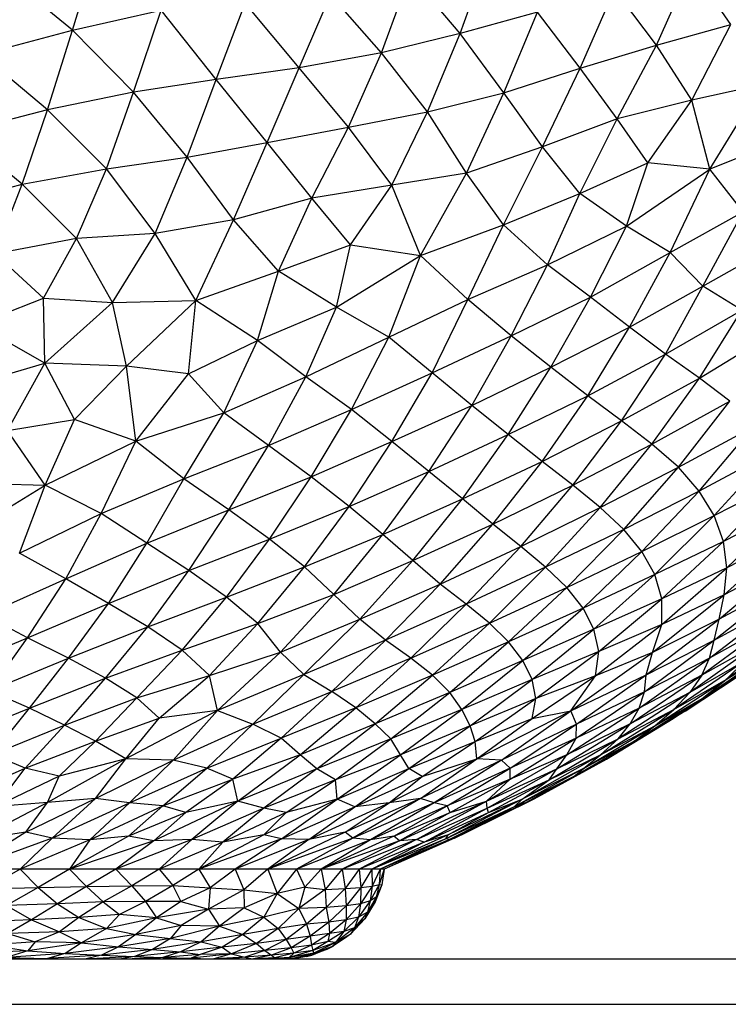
# Paper-space layout '_Frontal' of a CAD drawing. Header units: millimetres. Extents: x -213 to 187, y -209 to 424.
# Tile 10 of 26: x 20 to 51, y -209 to -166. Entities that reach past the tile are written whole.
import ezdxf

# ---------------------------------------------------------------- set-up
doc = ezdxf.new("R2010")
doc.units = ezdxf.units.MM

psp = doc.layouts.new('_Frontal')

# ---------------------------------------------------------------- linework, layer by layer
at = {"color": 7, "linetype": 'Continuous', "lineweight": 25}
for p, q in [((22.104, -166.373), (23.233, -162.678)), ((39.121, -166.517), (40.403, -162.962)), ((22.104, -166.373), (19.063, -163.855)), ((35.665, -167.368), (36.935, -163.917)), ((39.121, -166.517), (36.935, -163.917)), ((47.742, -167.026), (49.279, -163.597)), ((51.011, -166.117), (49.279, -163.597)), ((44.385, -168.04), (45.907, -164.577)), ((47.742, -167.026), (45.907, -164.577)), ((28.417, -168.537), (29.683, -165.188)), ((32.056, -168.028), (29.683, -165.188)), ((32.056, -168.028), (33.437, -164.815)), ((35.665, -167.368), (33.437, -164.815)), ((22.104, -166.373), (25.998, -165.483)), ((24.785, -169.094), (25.998, -165.483)), ((28.417, -168.537), (25.998, -165.483)), ((42.516, -165.577), (39.121, -166.517)), ((41.047, -169.116), (42.516, -165.577)), ((44.385, -168.04), (42.516, -165.577)), ((18.113, -167.432), (22.104, -166.373)), ((21.016, -169.867), (22.104, -166.373)), ((24.785, -169.094), (22.104, -166.373)), ((39.121, -166.517), (35.665, -167.368)), ((37.694, -169.95), (39.121, -166.517)), ((41.047, -169.116), (39.121, -166.517)), ((47.742, -167.026), (51.011, -166.117)), ((49.295, -169.447), (51.011, -166.117)), ((35.665, -167.368), (32.056, -168.028)), ((34.219, -170.632), (35.665, -167.368)), ((37.694, -169.95), (35.665, -167.368)), ((44.385, -168.04), (47.742, -167.026)), ((46.014, -170.267), (47.742, -167.026)), ((49.295, -169.447), (47.742, -167.026)), ((21.016, -169.867), (18.113, -167.432)), ((32.056, -168.028), (28.417, -168.537)), ((30.652, -171.308), (32.056, -168.028)), ((34.219, -170.632), (32.056, -168.028)), ((41.047, -169.116), (44.385, -168.04)), ((42.741, -171.496), (44.385, -168.04)), ((46.014, -170.267), (44.385, -168.04)), ((28.417, -168.537), (24.785, -169.094)), ((27.135, -171.941), (28.417, -168.537)), ((30.652, -171.308), (28.417, -168.537)), ((24.785, -169.094), (21.016, -169.867)), ((23.595, -172.466), (24.785, -169.094)), ((27.135, -171.941), (24.785, -169.094)), ((37.694, -169.95), (41.047, -169.116)), ((39.403, -172.648), (41.047, -169.116)), ((42.741, -171.496), (41.047, -169.116)), ((52.358, -168.767), (49.295, -169.447)), ((50.077, -172.468), (52.358, -168.767)), ((49.295, -169.447), (46.014, -170.267)), ((47.361, -172.191), (49.295, -169.447)), ((50.077, -172.468), (49.295, -169.447)), ((21.016, -169.867), (17.125, -170.865)), ((19.891, -173.133), (21.016, -169.867)), ((23.595, -172.466), (21.016, -169.867)), ((34.219, -170.632), (37.694, -169.95)), ((36.126, -173.177), (37.694, -169.95)), ((39.403, -172.648), (37.694, -169.95)), ((46.014, -170.267), (42.741, -171.496)), ((44.37, -173.545), (46.014, -170.267)), ((47.361, -172.191), (46.014, -170.267)), ((30.652, -171.308), (34.219, -170.632)), ((32.613, -173.742), (34.219, -170.632)), ((36.126, -173.177), (34.219, -170.632)), ((19.891, -173.133), (17.125, -170.865)), ((53.54, -171.084), (50.077, -172.468)), ((27.135, -171.941), (30.652, -171.308)), ((29.176, -174.704), (30.652, -171.308)), ((32.613, -173.742), (30.652, -171.308)), ((42.741, -171.496), (39.403, -172.648)), ((41.024, -174.922), (42.741, -171.496)), ((44.37, -173.545), (42.741, -171.496)), ((23.595, -172.466), (27.135, -171.941)), ((25.743, -175.293), (27.135, -171.941)), ((29.176, -174.704), (27.135, -171.941)), ((19.891, -173.133), (23.595, -172.466)), ((22.283, -175.518), (23.595, -172.466)), ((25.743, -175.293), (23.595, -172.466)), ((44.37, -173.545), (47.361, -172.191)), ((46.418, -174.976), (47.361, -172.191)), ((46.418, -174.976), (50.077, -172.468)), ((50.077, -172.468), (47.361, -172.191)), ((48.337, -176.14), (50.077, -172.468)), ((51.553, -174.345), (50.077, -172.468)), ((39.403, -172.648), (36.126, -173.177)), ((37.381, -176.27), (39.403, -172.648)), ((41.024, -174.922), (39.403, -172.648)), ((16.122, -174.152), (19.891, -173.133)), ((18.708, -176.196), (19.891, -173.133)), ((22.283, -175.518), (19.891, -173.133)), ((36.126, -173.177), (32.613, -173.742)), ((34.314, -175.796), (36.126, -173.177)), ((37.381, -176.27), (36.126, -173.177)), ((32.613, -173.742), (29.176, -174.704)), ((31.148, -176.953), (32.613, -173.742)), ((34.314, -175.796), (32.613, -173.742)), ((41.024, -174.922), (44.37, -173.545)), ((42.955, -176.679), (44.37, -173.545)), ((46.418, -174.976), (44.37, -173.545)), ((29.176, -174.704), (25.743, -175.293)), ((27.52, -178.245), (29.176, -174.704)), ((31.148, -176.953), (29.176, -174.704)), ((48.337, -176.14), (51.553, -174.345)), ((49.775, -177.609), (51.553, -174.345)), ((37.381, -176.27), (41.024, -174.922)), ((39.46, -178.198), (41.024, -174.922)), ((42.955, -176.679), (41.024, -174.922)), ((42.955, -176.679), (46.418, -174.976)), ((44.839, -178.097), (46.418, -174.976)), ((48.337, -176.14), (46.418, -174.976)), ((22.283, -175.518), (18.708, -176.196)), ((20.829, -178.14), (22.283, -175.518)), ((25.743, -175.293), (22.283, -175.518)), ((23.87, -178.325), (22.283, -175.518)), ((23.87, -178.325), (25.743, -175.293)), ((27.52, -178.245), (25.743, -175.293)), ((31.148, -176.953), (34.314, -175.796)), ((33.693, -178.531), (34.314, -175.796)), ((34.314, -175.796), (37.381, -176.27)), ((49.775, -177.609), (52.629, -175.994)), ((20.829, -178.14), (18.708, -176.196)), ((33.693, -178.531), (37.381, -176.27)), ((35.989, -179.849), (37.381, -176.27)), ((39.46, -178.198), (37.381, -176.27)), ((44.839, -178.097), (48.337, -176.14)), ((46.552, -179.408), (48.337, -176.14)), ((49.775, -177.609), (48.337, -176.14)), ((39.46, -178.198), (42.955, -176.679)), ((41.36, -179.8), (42.955, -176.679)), ((44.839, -178.097), (42.955, -176.679)), ((27.52, -178.245), (31.148, -176.953)), ((30.229, -180.001), (31.148, -176.953)), ((33.693, -178.531), (31.148, -176.953)), ((46.552, -179.408), (49.775, -177.609)), ((48.139, -180.606), (49.775, -177.609)), ((51.481, -178.663), (49.775, -177.609)), ((17.892, -179.289), (20.829, -178.14)), ((20.829, -178.14), (23.87, -178.325)), ((20.887, -180.995), (20.829, -178.14)), ((35.989, -179.849), (39.46, -178.198)), ((37.889, -181.415), (39.46, -178.198)), ((41.36, -179.8), (39.46, -178.198)), ((41.36, -179.8), (44.839, -178.097)), ((43.103, -181.175), (44.839, -178.097)), ((46.552, -179.408), (44.839, -178.097)), ((20.887, -180.995), (23.87, -178.325)), ((23.87, -178.325), (27.52, -178.245)), ((24.48, -181.135), (23.87, -178.325)), ((24.48, -181.135), (27.52, -178.245)), ((27.2, -181.471), (27.52, -178.245)), ((30.229, -180.001), (27.52, -178.245)), ((30.229, -180.001), (33.693, -178.531)), ((32.346, -181.602), (33.693, -178.531)), ((35.989, -179.849), (33.693, -178.531)), ((48.139, -180.606), (51.481, -178.663)), ((49.634, -181.65), (51.481, -178.663)), ((20.887, -180.995), (17.892, -179.289)), ((43.103, -181.175), (46.552, -179.408)), ((44.728, -182.429), (46.552, -179.408)), ((48.139, -180.606), (46.552, -179.408)), ((32.346, -181.602), (35.989, -179.849)), ((34.353, -183.039), (35.989, -179.849)), ((37.889, -181.415), (35.989, -179.849)), ((37.889, -181.415), (41.36, -179.8)), ((39.632, -182.85), (41.36, -179.8)), ((43.103, -181.175), (41.36, -179.8)), ((49.634, -181.65), (53.045, -179.562)), ((27.2, -181.471), (30.229, -180.001)), ((28.756, -183.178), (30.229, -180.001)), ((32.346, -181.602), (30.229, -180.001)), ((44.728, -182.429), (48.139, -180.606)), ((46.205, -183.535), (48.139, -180.606)), ((49.634, -181.65), (48.139, -180.606)), ((17.125, -182.113), (20.887, -180.995)), ((19.25, -183.96), (20.887, -180.995)), ((24.48, -181.135), (20.887, -180.995)), ((22.199, -183.469), (20.887, -180.995)), ((22.199, -183.469), (24.48, -181.135)), ((27.2, -181.471), (24.48, -181.135)), ((24.881, -184.426), (24.48, -181.135)), ((39.632, -182.85), (43.103, -181.175)), ((41.238, -184.133), (43.103, -181.175)), ((44.728, -182.429), (43.103, -181.175)), ((24.881, -184.426), (27.2, -181.471)), ((28.756, -183.178), (27.2, -181.471)), ((28.756, -183.178), (32.346, -181.602)), ((30.709, -184.617), (32.346, -181.602)), ((34.353, -183.039), (32.346, -181.602)), ((34.353, -183.039), (37.889, -181.415)), ((36.13, -184.444), (37.889, -181.415)), ((39.632, -182.85), (37.889, -181.415)), ((46.205, -183.535), (49.634, -181.65)), ((47.54, -184.559), (49.634, -181.65)), ((50.962, -182.67), (49.634, -181.65)), ((41.238, -184.133), (44.728, -182.429)), ((42.726, -185.315), (44.728, -182.429)), ((46.205, -183.535), (44.728, -182.429)), ((36.13, -184.444), (39.632, -182.85)), ((37.751, -185.761), (39.632, -182.85)), ((41.238, -184.133), (39.632, -182.85)), ((47.54, -184.559), (50.962, -182.67)), ((48.703, -185.569), (50.962, -182.67)), ((24.881, -184.426), (28.756, -183.178)), ((26.998, -186.08), (28.756, -183.178)), ((30.709, -184.617), (28.756, -183.178)), ((30.709, -184.617), (34.353, -183.039)), ((32.582, -185.985), (34.353, -183.039)), ((36.13, -184.444), (34.353, -183.039)), ((19.25, -183.96), (22.199, -183.469)), ((20.913, -186.353), (22.199, -183.469)), ((24.881, -184.426), (22.199, -183.469)), ((42.726, -185.315), (46.205, -183.535)), ((44.072, -186.359), (46.205, -183.535)), ((47.54, -184.559), (46.205, -183.535)), ((48.703, -185.569), (51.995, -183.783)), ((49.615, -186.613), (51.995, -183.783)), ((20.913, -186.353), (19.25, -183.96)), ((37.751, -185.761), (41.238, -184.133)), ((39.22, -186.962), (41.238, -184.133)), ((42.726, -185.315), (41.238, -184.133)), ((20.913, -186.353), (24.881, -184.426)), ((23.359, -187.601), (24.881, -184.426)), ((26.998, -186.08), (24.881, -184.426)), ((26.998, -186.08), (30.709, -184.617)), ((28.97, -187.441), (30.709, -184.617)), ((32.582, -185.985), (30.709, -184.617)), ((32.582, -185.985), (36.13, -184.444)), ((34.253, -187.286), (36.13, -184.444)), ((37.751, -185.761), (36.13, -184.444)), ((44.072, -186.359), (47.54, -184.559)), ((45.27, -187.337), (47.54, -184.559)), ((48.703, -185.569), (47.54, -184.559)), ((52.793, -184.921), (49.615, -186.613)), ((50.279, -187.695), (52.793, -184.921)), ((39.22, -186.962), (42.726, -185.315)), ((40.555, -188.075), (42.726, -185.315)), ((44.072, -186.359), (42.726, -185.315)), ((28.97, -187.441), (32.582, -185.985)), ((30.748, -188.724), (32.582, -185.985)), ((34.253, -187.286), (32.582, -185.985)), ((34.253, -187.286), (37.751, -185.761)), ((35.733, -188.526), (37.751, -185.761)), ((39.22, -186.962), (37.751, -185.761)), ((45.27, -187.337), (48.703, -185.569)), ((46.304, -188.299), (48.703, -185.569)), ((49.615, -186.613), (48.703, -185.569)), ((17.381, -188.512), (20.913, -186.353)), ((17.785, -186.264), (20.913, -186.353)), ((19.777, -189.345), (20.913, -186.353)), ((23.359, -187.601), (20.913, -186.353)), ((23.359, -187.601), (26.998, -186.08)), ((25.377, -188.911), (26.998, -186.08)), ((28.97, -187.441), (26.998, -186.08)), ((40.555, -188.075), (44.072, -186.359)), ((41.784, -189.051), (44.072, -186.359)), ((45.27, -187.337), (44.072, -186.359)), ((50.279, -187.695), (53.331, -186.109)), ((50.687, -188.827), (53.331, -186.109)), ((49.615, -186.613), (46.304, -188.299)), ((47.105, -189.274), (49.615, -186.613)), ((50.279, -187.695), (49.615, -186.613)), ((30.748, -188.724), (34.253, -187.286)), ((32.289, -189.951), (34.253, -187.286)), ((35.733, -188.526), (34.253, -187.286)), ((35.733, -188.526), (39.22, -186.962)), ((37.05, -189.663), (39.22, -186.962)), ((40.555, -188.075), (39.22, -186.962)), ((19.777, -189.345), (23.359, -187.601)), ((21.817, -190.468), (23.359, -187.601)), ((25.377, -188.911), (23.359, -187.601)), ((25.377, -188.911), (28.97, -187.441)), ((27.215, -190.107), (28.97, -187.441)), ((30.748, -188.724), (28.97, -187.441)), ((41.784, -189.051), (45.27, -187.337)), ((42.875, -189.963), (45.27, -187.337)), ((46.304, -188.299), (45.27, -187.337)), ((47.105, -189.274), (50.279, -187.695)), ((47.67, -190.286), (50.279, -187.695)), ((50.687, -188.827), (50.279, -187.695)), ((53.582, -187.339), (50.687, -188.827)), ((50.824, -189.995), (53.582, -187.339)), ((37.05, -189.663), (40.555, -188.075)), ((38.251, -190.698), (40.555, -188.075)), ((41.784, -189.051), (40.555, -188.075)), ((32.289, -189.951), (35.733, -188.526)), ((33.578, -191.157), (35.733, -188.526)), ((37.05, -189.663), (35.733, -188.526)), ((46.304, -188.299), (42.875, -189.963)), ((43.805, -190.858), (46.304, -188.299)), ((47.105, -189.274), (46.304, -188.299)), ((50.706, -191.179), (53.628, -188.549)), ((53.628, -188.549), (50.824, -189.995)), ((21.817, -190.468), (25.377, -188.911)), ((23.683, -191.553), (25.377, -188.911)), ((27.215, -190.107), (25.377, -188.911)), ((27.215, -190.107), (30.748, -188.724)), ((28.863, -191.274), (30.748, -188.724)), ((32.289, -189.951), (30.748, -188.724)), ((50.687, -188.827), (47.67, -190.286)), ((47.975, -191.348), (50.687, -188.827)), ((50.824, -189.995), (50.687, -188.827)), ((21.817, -190.468), (19.777, -189.345)), ((38.251, -190.698), (41.784, -189.051)), ((39.388, -191.591), (41.784, -189.051)), ((42.875, -189.963), (41.784, -189.051)), ((43.805, -190.858), (47.105, -189.274)), ((44.522, -191.757), (47.105, -189.274)), ((47.67, -190.286), (47.105, -189.274)), ((33.578, -191.157), (37.05, -189.663)), ((34.726, -192.238), (37.05, -189.663)), ((38.251, -190.698), (37.05, -189.663)), ((50.489, -192.248), (53.533, -189.673)), ((53.533, -189.673), (50.706, -191.179)), ((23.683, -191.553), (27.215, -190.107)), ((25.407, -192.576), (27.215, -190.107)), ((28.863, -191.274), (27.215, -190.107)), ((28.863, -191.274), (32.289, -189.951)), ((30.244, -192.438), (32.289, -189.951)), ((33.578, -191.157), (32.289, -189.951)), ((42.875, -189.963), (39.388, -191.591)), ((40.41, -192.422), (42.875, -189.963)), ((43.805, -190.858), (42.875, -189.963)), ((47.67, -190.286), (44.522, -191.757)), ((44.996, -192.686), (47.67, -190.286)), ((47.975, -191.348), (47.67, -190.286)), ((47.971, -192.473), (50.824, -189.995)), ((50.824, -189.995), (47.975, -191.348)), ((50.706, -191.179), (50.824, -189.995)), ((18.254, -192.06), (21.817, -190.468)), ((20.131, -193.063), (21.817, -190.468)), ((23.683, -191.553), (21.817, -190.468)), ((34.726, -192.238), (38.251, -190.698)), ((35.848, -193.167), (38.251, -190.698)), ((39.388, -191.591), (38.251, -190.698)), ((50.275, -193.171), (53.346, -190.702)), ((53.346, -190.702), (50.489, -192.248)), ((30.244, -192.438), (33.578, -191.157)), ((31.24, -193.696), (33.578, -191.157)), ((34.726, -192.238), (33.578, -191.157)), ((40.41, -192.422), (43.805, -190.858)), ((41.249, -193.243), (43.805, -190.858)), ((44.522, -191.757), (43.805, -190.858)), ((47.567, -193.714), (50.706, -191.179)), ((50.706, -191.179), (47.971, -192.473)), ((50.489, -192.248), (50.706, -191.179)), ((20.131, -193.063), (23.683, -191.553)), ((21.936, -193.962), (23.683, -191.553)), ((25.407, -192.576), (23.683, -191.553)), ((25.407, -192.576), (28.863, -191.274)), ((26.925, -193.612), (28.863, -191.274)), ((30.244, -192.438), (28.863, -191.274)), ((39.388, -191.591), (35.848, -193.167)), ((36.962, -193.955), (39.388, -191.591)), ((40.41, -192.422), (39.388, -191.591)), ((47.975, -191.348), (44.996, -192.686)), ((45.217, -193.658), (47.975, -191.348)), ((47.971, -192.473), (47.975, -191.348)), ((50.073, -193.957), (53.128, -191.594)), ((50.275, -193.171), (53.128, -191.594)), ((44.522, -191.757), (41.249, -193.243)), ((41.875, -194.064), (44.522, -191.757)), ((44.996, -192.686), (44.522, -191.757)), ((20.131, -193.063), (18.254, -192.06)), ((26.925, -193.612), (30.244, -192.438)), ((28.123, -194.714), (30.244, -192.438)), ((31.24, -193.696), (30.244, -192.438)), ((31.24, -193.696), (34.726, -192.238)), ((32.258, -194.68), (34.726, -192.238)), ((35.848, -193.167), (34.726, -192.238)), ((36.962, -193.955), (40.41, -192.422)), ((37.912, -194.709), (40.41, -192.422)), ((41.249, -193.243), (40.41, -192.422)), ((45.068, -194.738), (47.971, -192.473)), ((47.971, -192.473), (45.217, -193.658)), ((47.288, -194.689), (50.489, -192.248)), ((50.489, -192.248), (47.567, -193.714)), ((47.567, -193.714), (47.971, -192.473)), ((52.816, -192.423), (49.73, -194.71)), ((52.816, -192.423), (50.073, -193.957)), ((50.275, -193.171), (50.489, -192.248)), ((21.936, -193.962), (25.407, -192.576)), ((23.561, -194.828), (25.407, -192.576)), ((26.925, -193.612), (25.407, -192.576)), ((44.996, -192.686), (41.875, -194.064)), ((42.279, -194.893), (44.996, -192.686)), ((45.217, -193.658), (44.996, -192.686)), ((53.88, -192.686), (50.794, -194.893)), ((16.542, -194.583), (20.131, -193.063)), ((18.476, -195.388), (20.131, -193.063)), ((21.936, -193.962), (20.131, -193.063)), ((35.848, -193.167), (32.258, -194.68)), ((35.848, -193.167), (33.494, -195.427)), ((36.962, -193.955), (35.848, -193.167)), ((41.249, -193.243), (37.912, -194.709)), ((38.663, -195.458), (41.249, -193.243)), ((41.875, -194.064), (41.249, -193.243)), ((47.212, -195.43), (50.275, -193.171)), ((47.288, -194.689), (50.275, -193.171)), ((52.327, -193.244), (49.207, -195.458)), ((52.327, -193.244), (49.73, -194.71)), ((50.073, -193.957), (50.275, -193.171)), ((23.561, -194.828), (26.925, -193.612)), ((24.93, -195.7), (26.925, -193.612)), ((28.123, -194.714), (26.925, -193.612)), ((28.123, -194.714), (31.24, -193.696)), ((28.474, -196.255), (31.24, -193.696)), ((32.258, -194.68), (31.24, -193.696)), ((45.217, -193.658), (42.279, -194.893)), ((42.447, -195.73), (45.217, -193.658)), ((43.977, -196.269), (47.567, -193.714)), ((45.068, -194.738), (45.217, -193.658)), ((47.567, -193.714), (45.068, -194.738)), ((47.288, -194.689), (47.567, -193.714)), ((49.752, -195.732), (52.774, -193.658)), ((50.794, -194.893), (52.774, -193.658)), ((18.476, -195.388), (21.936, -193.962)), ((20.223, -196.157), (21.936, -193.962)), ((23.561, -194.828), (21.936, -193.962)), ((36.962, -193.955), (33.494, -195.427)), ((34.543, -196.144), (36.962, -193.955)), ((37.912, -194.709), (36.962, -193.955)), ((41.875, -194.064), (38.663, -195.458)), ((39.193, -196.209), (41.875, -194.064)), ((42.279, -194.893), (41.875, -194.064)), ((46.983, -196.146), (50.073, -193.957)), ((50.073, -193.957), (47.212, -195.43)), ((51.652, -194.064), (48.505, -196.209)), ((51.652, -194.064), (49.207, -195.458)), ((49.73, -194.71), (50.073, -193.957)), ((51.652, -194.064), (50.794, -194.893)), ((20.223, -196.157), (23.561, -194.828)), ((21.753, -196.896), (23.561, -194.828)), ((24.93, -195.7), (23.561, -194.828)), ((24.93, -195.7), (28.123, -194.714)), ((25.911, -196.59), (28.123, -194.714)), ((28.474, -196.255), (28.123, -194.714)), ((32.258, -194.68), (28.474, -196.255)), ((32.258, -194.68), (30.019, -196.851)), ((32.258, -194.68), (33.494, -195.427)), ((37.912, -194.709), (34.543, -196.144)), ((35.386, -196.837), (37.912, -194.709)), ((38.663, -195.458), (37.912, -194.709)), ((42.279, -194.893), (39.193, -196.209)), ((39.556, -196.934), (42.279, -194.893)), ((42.447, -195.73), (42.279, -194.893)), ((42.283, -196.606), (45.068, -194.738)), ((45.068, -194.738), (42.447, -195.73)), ((43.977, -196.269), (47.288, -194.689)), ((43.977, -196.269), (45.068, -194.738)), ((44.233, -196.858), (47.288, -194.689)), ((46.582, -196.837), (49.73, -194.71)), ((49.73, -194.71), (46.983, -196.146)), ((47.212, -195.43), (47.288, -194.689)), ((47.673, -196.935), (50.794, -194.893)), ((51.328, -194.742), (48.478, -196.612)), ((48.505, -196.209), (50.794, -194.893)), ((48.993, -196.281), (51.328, -194.742)), ((49.73, -194.71), (49.207, -195.458)), ((49.752, -195.732), (51.328, -194.742)), ((49.752, -195.732), (50.794, -194.893)), ((20.223, -196.157), (18.476, -195.388)), ((30.019, -196.851), (33.494, -195.427)), ((33.494, -195.427), (31.263, -197.467)), ((34.543, -196.144), (33.494, -195.427)), ((38.663, -195.458), (35.386, -196.837)), ((36.077, -197.496), (38.663, -195.458)), ((39.193, -196.209), (38.663, -195.458)), ((44.221, -197.469), (47.212, -195.43)), ((47.212, -195.43), (44.233, -196.858)), ((49.207, -195.458), (46.064, -197.496)), ((49.207, -195.458), (46.582, -196.837)), ((46.983, -196.146), (47.212, -195.43)), ((49.207, -195.458), (48.505, -196.209)), ((21.753, -196.896), (24.93, -195.7)), ((23.118, -197.604), (24.93, -195.7)), ((25.911, -196.59), (24.93, -195.7)), ((42.447, -195.73), (39.556, -196.934)), ((39.788, -197.621), (42.447, -195.73)), ((42.283, -196.606), (42.447, -195.73)), ((46.746, -197.623), (49.752, -195.732)), ((47.673, -196.935), (49.752, -195.732)), ((48.478, -196.612), (49.752, -195.732)), ((16.98, -197.466), (20.223, -196.157)), ((18.594, -198.182), (20.223, -196.157)), ((21.753, -196.896), (20.223, -196.157)), ((28.474, -196.255), (24.446, -198.375)), ((28.474, -196.255), (25.911, -196.59)), ((26.521, -198.43), (28.474, -196.255)), ((28.474, -196.255), (30.019, -196.851)), ((34.543, -196.144), (31.263, -197.467)), ((32.098, -198.199), (34.543, -196.144)), ((35.386, -196.837), (34.543, -196.144)), ((39.193, -196.209), (36.077, -197.496)), ((36.504, -198.209), (39.193, -196.209)), ((39.556, -196.934), (39.193, -196.209)), ((39.861, -198.384), (43.977, -196.269)), ((40.933, -198.435), (43.977, -196.269)), ((42.283, -196.606), (43.977, -196.269)), ((43.802, -198.2), (46.983, -196.146)), ((44.233, -196.858), (43.977, -196.269)), ((46.983, -196.146), (44.221, -197.469)), ((45.285, -198.209), (48.505, -196.209)), ((46.064, -197.496), (48.505, -196.209)), ((46.582, -196.837), (46.983, -196.146)), ((47.673, -196.935), (48.505, -196.209)), ((48.993, -196.281), (48.478, -196.612)), ((23.118, -197.604), (25.911, -196.59)), ((24.446, -198.375), (25.911, -196.59)), ((39.788, -197.621), (42.283, -196.606)), ((39.861, -198.384), (42.283, -196.606)), ((45.541, -198.393), (48.478, -196.612)), ((48.478, -196.612), (46.746, -197.623)), ((18.594, -198.182), (21.753, -196.896)), ((20.028, -198.783), (21.753, -196.896)), ((23.118, -197.604), (21.753, -196.896)), ((26.521, -198.43), (30.019, -196.851)), ((28.001, -198.786), (30.019, -196.851)), ((31.263, -197.467), (30.019, -196.851)), ((35.386, -196.837), (32.098, -198.199)), ((32.834, -198.814), (35.386, -196.837)), ((36.077, -197.496), (35.386, -196.837)), ((39.556, -196.934), (36.504, -198.209)), ((36.874, -198.804), (39.556, -196.934)), ((39.788, -197.621), (39.556, -196.934)), ((44.233, -196.858), (40.933, -198.435)), ((41.322, -198.79), (44.233, -196.858)), ((43.374, -198.814), (46.582, -196.837)), ((46.582, -196.837), (43.802, -198.2)), ((44.221, -197.469), (44.233, -196.858)), ((44.542, -198.805), (47.673, -196.935)), ((45.285, -198.209), (47.673, -196.935)), ((46.064, -197.496), (46.582, -196.837)), ((46.746, -197.623), (47.673, -196.935)), ((20.028, -198.783), (23.118, -197.604)), ((21.516, -199.137), (23.118, -197.604)), ((24.446, -198.375), (23.118, -197.604)), ((28.001, -198.786), (31.263, -197.467)), ((31.263, -197.467), (29.142, -199.279)), ((32.098, -198.199), (31.263, -197.467)), ((36.077, -197.496), (32.834, -198.814)), ((33.647, -199.299), (36.077, -197.496)), ((36.504, -198.209), (36.077, -197.496)), ((36.874, -198.804), (39.788, -197.621)), ((37.454, -199.148), (39.788, -197.621)), ((39.861, -198.384), (39.788, -197.621)), ((44.221, -197.469), (41.322, -198.79)), ((41.322, -199.279), (44.221, -197.469)), ((43.027, -199.299), (46.064, -197.496)), ((43.374, -198.814), (46.064, -197.496)), ((43.802, -198.2), (44.221, -197.469)), ((44.107, -199.15), (46.746, -197.623)), ((46.746, -197.623), (44.542, -198.805)), ((45.285, -198.209), (46.064, -197.496)), ((45.541, -198.393), (46.746, -197.623)), ((20.028, -198.783), (18.594, -198.182)), ((24.446, -198.375), (21.005, -200.304)), ((24.446, -198.375), (21.516, -199.137)), ((23.118, -200.123), (24.446, -198.375)), ((23.118, -200.123), (26.521, -198.43)), ((26.521, -198.43), (24.446, -198.375)), ((24.602, -200.312), (26.521, -198.43)), ((28.001, -198.786), (26.521, -198.43)), ((32.098, -198.199), (29.142, -199.279)), ((29.367, -200.24), (32.098, -198.199)), ((32.834, -198.814), (32.098, -198.199)), ((36.504, -198.209), (33.647, -199.299)), ((33.719, -200.152), (36.504, -198.209)), ((36.008, -200.308), (39.861, -198.384)), ((36.874, -198.804), (36.504, -198.209)), ((37.389, -200.127), (39.861, -198.384)), ((40.933, -198.435), (37.389, -200.127)), ((37.454, -199.148), (39.861, -198.384)), ((40.933, -198.435), (37.976, -200.315)), ((40.933, -198.435), (39.861, -198.384)), ((40.273, -200.24), (43.802, -198.2)), ((41.322, -198.79), (40.933, -198.435)), ((43.802, -198.2), (41.322, -199.279)), ((41.848, -200.152), (45.285, -198.209)), ((45.541, -198.393), (41.99, -200.311)), ((42.367, -200.14), (45.541, -198.393)), ((43.027, -199.299), (45.285, -198.209)), ((43.374, -198.814), (43.802, -198.2)), ((45.541, -198.393), (44.107, -199.15)), ((44.542, -198.805), (45.285, -198.209)), ((16.996, -200.143), (20.028, -198.783)), ((18.75, -200.473), (20.028, -198.783)), ((21.516, -199.137), (20.028, -198.783)), ((24.602, -200.312), (28.001, -198.786)), ((26.071, -200.447), (28.001, -198.786)), ((29.142, -199.279), (28.001, -198.786)), ((32.834, -198.814), (29.367, -200.24)), ((32.834, -198.814), (30.503, -200.543)), ((33.647, -199.299), (32.834, -198.814)), ((33.719, -200.152), (36.874, -198.804)), ((34.494, -200.481), (36.874, -198.804)), ((37.454, -199.148), (36.874, -198.804)), ((41.322, -198.79), (37.976, -200.315)), ((38.556, -200.449), (41.322, -198.79)), ((40.273, -200.24), (43.374, -198.814)), ((40.315, -200.543), (43.374, -198.814)), ((41.322, -199.279), (41.322, -198.79)), ((44.542, -198.805), (41.497, -200.481)), ((44.542, -198.805), (41.848, -200.152)), ((43.027, -199.299), (43.374, -198.814)), ((44.107, -199.15), (44.542, -198.805)), ((21.516, -199.137), (18.75, -200.473)), ((21.005, -200.304), (21.516, -199.137)), ((26.071, -200.447), (29.142, -199.279)), ((29.142, -199.279), (27.086, -200.74)), ((29.367, -200.24), (29.142, -199.279)), ((33.647, -199.299), (30.503, -200.543)), ((31.48, -200.741), (33.647, -199.299)), ((33.719, -200.152), (33.647, -199.299)), ((34.494, -200.481), (37.454, -199.148)), ((36.008, -200.308), (37.454, -199.148)), ((41.322, -199.279), (38.556, -200.449)), ((38.682, -200.741), (41.322, -199.279)), ((40.273, -200.24), (41.322, -199.279)), ((40.315, -200.543), (43.027, -199.299)), ((40.361, -200.741), (43.027, -199.299)), ((44.107, -199.15), (41.497, -200.481)), ((41.848, -200.152), (43.027, -199.299)), ((41.99, -200.311), (44.107, -199.15)), ((20.059, -201.597), (23.118, -200.123)), ((23.118, -200.123), (21.005, -200.304)), ((21.211, -201.863), (23.118, -200.123)), ((24.602, -200.312), (23.118, -200.123)), ((29.367, -200.24), (25.674, -201.977)), ((29.367, -200.24), (27.086, -200.74)), ((29.367, -200.24), (27.345, -201.927)), ((30.503, -200.543), (29.367, -200.24)), ((30.507, -201.711), (33.719, -200.152)), ((31.278, -201.889), (33.719, -200.152)), ((33.719, -200.152), (31.48, -200.741)), ((34.494, -200.481), (33.719, -200.152)), ((37.389, -200.127), (34.082, -201.599)), ((37.389, -200.127), (34.41, -201.864)), ((37.389, -200.127), (36.008, -200.308)), ((36.454, -201.977), (40.273, -200.24)), ((37.214, -201.927), (40.273, -200.24)), ((37.976, -200.315), (37.389, -200.127)), ((41.848, -200.152), (38.495, -201.888)), ((41.848, -200.152), (38.594, -201.711)), ((38.682, -200.741), (40.273, -200.24)), ((39.422, -201.603), (42.367, -200.14)), ((40.315, -200.543), (40.273, -200.24)), ((40.361, -200.741), (41.848, -200.152)), ((41.497, -200.481), (41.848, -200.152)), ((42.367, -200.14), (41.99, -200.311)), ((21.005, -200.304), (17.926, -201.915)), ((21.005, -200.304), (18.75, -200.473)), ((20.059, -201.597), (21.005, -200.304)), ((21.211, -201.863), (24.602, -200.312)), ((22.87, -201.931), (24.602, -200.312)), ((22.87, -201.931), (26.071, -200.447)), ((24.572, -201.782), (26.071, -200.447)), ((26.071, -200.447), (24.602, -200.312)), ((27.086, -200.74), (26.071, -200.447)), ((30.503, -200.543), (27.345, -201.927)), ((30.503, -200.543), (28.703, -202.037)), ((31.48, -200.741), (30.503, -200.543)), ((31.278, -201.889), (34.494, -200.481)), ((32.483, -201.917), (36.008, -200.308)), ((32.483, -201.917), (34.494, -200.481)), ((34.082, -201.599), (36.008, -200.308)), ((37.976, -200.315), (34.41, -201.864)), ((36.008, -200.308), (34.494, -200.481)), ((37.976, -200.315), (35.192, -201.932)), ((38.556, -200.449), (35.192, -201.932)), ((36.214, -201.783), (38.556, -200.449)), ((37.214, -201.927), (40.315, -200.543)), ((37.538, -202.037), (40.315, -200.543)), ((38.556, -200.449), (37.976, -200.315)), ((41.497, -200.481), (38.495, -201.888)), ((38.682, -200.741), (38.556, -200.449)), ((41.99, -200.311), (38.659, -201.917)), ((41.497, -200.481), (38.659, -201.917)), ((39.422, -201.603), (41.99, -200.311)), ((40.361, -200.741), (40.315, -200.543)), ((41.99, -200.311), (41.497, -200.481)), ((27.086, -200.74), (24.572, -201.782)), ((27.086, -200.74), (25.674, -201.977)), ((31.48, -200.741), (28.703, -202.037)), ((30.507, -201.711), (31.48, -200.741)), ((36.214, -201.783), (38.682, -200.741)), ((38.682, -200.741), (36.454, -201.977)), ((37.538, -202.037), (40.361, -200.741)), ((38.594, -201.711), (40.361, -200.741)), ((20.059, -201.597), (17.503, -203.227)), ((21.211, -201.863), (17.503, -203.227)), ((20.059, -201.597), (17.926, -201.915)), ((21.211, -201.863), (19.803, -203.227)), ((22.87, -201.931), (19.803, -203.227)), ((21.211, -201.863), (20.059, -201.597)), ((22.87, -201.931), (21.211, -201.863)), ((24.572, -201.782), (21.974, -203.227)), ((22.87, -201.931), (21.974, -203.227)), ((25.674, -201.977), (21.974, -203.227)), ((24.572, -201.782), (22.87, -201.931)), ((27.345, -201.927), (24.015, -203.227)), ((25.674, -201.977), (24.015, -203.227)), ((25.674, -201.977), (24.572, -201.782)), ((27.345, -201.927), (25.674, -201.977)), ((27.345, -201.927), (25.907, -203.227)), ((28.703, -202.037), (27.345, -201.927)), ((30.507, -201.711), (27.654, -203.227)), ((31.278, -201.889), (27.654, -203.227)), ((30.507, -201.711), (28.703, -202.037)), ((31.278, -201.889), (29.248, -203.227)), ((32.483, -201.917), (29.248, -203.227)), ((31.278, -201.889), (30.507, -201.711)), ((34.082, -201.599), (30.679, -203.227)), ((34.41, -201.864), (30.679, -203.227)), ((32.483, -201.917), (30.679, -203.227)), ((32.483, -201.917), (31.278, -201.889)), ((34.41, -201.864), (31.938, -203.227)), ((35.192, -201.932), (31.938, -203.227)), ((34.082, -201.599), (32.483, -201.917)), ((36.214, -201.783), (33.029, -203.227)), ((35.192, -201.932), (33.029, -203.227)), ((36.454, -201.977), (33.029, -203.227)), ((37.214, -201.927), (33.948, -203.227)), ((36.454, -201.977), (33.948, -203.227)), ((34.41, -201.864), (34.082, -201.599)), ((35.192, -201.932), (34.41, -201.864)), ((37.214, -201.927), (34.684, -203.227)), ((36.214, -201.783), (35.192, -201.932)), ((38.594, -201.711), (35.241, -203.227)), ((38.495, -201.888), (35.241, -203.227)), ((38.495, -201.888), (35.611, -203.227)), ((38.659, -201.917), (35.611, -203.227)), ((39.422, -201.603), (35.794, -203.227)), ((38.869, -201.869), (35.794, -203.227)), ((38.659, -201.917), (35.794, -203.227)), ((36.454, -201.977), (36.214, -201.783)), ((37.214, -201.927), (36.454, -201.977)), ((37.538, -202.037), (37.214, -201.927)), ((38.594, -201.711), (37.538, -202.037)), ((38.495, -201.888), (38.594, -201.711)), ((38.659, -201.917), (38.495, -201.888)), ((39.422, -201.603), (38.659, -201.917)), ((38.869, -201.869), (39.422, -201.603)), ((28.703, -202.037), (25.907, -203.227)), ((28.703, -202.037), (27.654, -203.227)), ((37.538, -202.037), (34.684, -203.227)), ((37.538, -202.037), (35.241, -203.227)), ((35.794, -203.227), (-64.177, -203.227)), ((19.803, -203.227), (18.312, -204.078)), ((19.803, -203.227), (20.601, -204.033)), ((21.974, -203.227), (20.601, -204.033)), ((21.974, -203.227), (22.725, -203.983)), ((24.015, -203.227), (22.725, -203.983)), ((24.015, -203.227), (24.705, -203.955)), ((25.907, -203.227), (24.705, -203.955)), ((25.907, -203.227), (26.513, -203.949)), ((27.654, -203.227), (26.513, -203.949)), ((27.654, -203.227), (28.157, -204.044)), ((29.248, -203.227), (28.157, -204.044)), ((29.248, -203.227), (29.626, -204.132)), ((30.679, -203.227), (29.626, -204.132)), ((30.679, -203.227), (31.087, -204.298)), ((31.938, -203.227), (31.087, -204.298)), ((31.938, -203.227), (32.308, -204.018)), ((33.029, -203.227), (32.308, -204.018)), ((33.029, -203.227), (33.204, -204.12)), ((33.948, -203.227), (33.204, -204.12)), ((33.948, -203.227), (34.078, -204.082)), ((34.684, -203.227), (34.078, -204.082)), ((34.684, -203.227), (34.765, -204.033)), ((35.241, -203.227), (34.765, -204.033)), ((35.241, -203.227), (35.257, -203.971)), ((35.611, -203.227), (35.257, -203.971)), ((35.611, -203.227), (35.569, -203.893)), ((35.794, -203.227), (35.569, -203.893)), ((35.794, -203.227), (35.68, -203.909)), ((18.312, -204.078), (20.601, -204.033)), ((20.601, -204.033), (19.212, -204.826)), ((20.601, -204.033), (22.725, -203.983)), ((20.601, -204.033), (21.447, -204.747)), ((22.725, -203.983), (21.447, -204.747)), ((22.725, -203.983), (24.705, -203.955)), ((22.725, -203.983), (23.458, -204.656)), ((24.705, -203.955), (23.458, -204.656)), ((24.705, -203.955), (26.513, -203.949)), ((24.705, -203.955), (25.312, -204.646)), ((26.513, -203.949), (25.312, -204.646)), ((26.513, -203.949), (26.86, -204.642)), ((26.513, -203.949), (28.157, -204.044)), ((28.157, -204.044), (26.86, -204.642)), ((28.157, -204.044), (28.07, -204.978)), ((29.626, -204.132), (28.07, -204.978)), ((28.157, -204.044), (29.626, -204.132)), ((29.626, -204.132), (29.645, -204.93)), ((29.626, -204.132), (31.087, -204.298)), ((32.308, -204.018), (31.087, -204.298)), ((32.308, -204.018), (32.045, -204.947)), ((33.204, -204.12), (32.045, -204.947)), ((32.308, -204.018), (33.204, -204.12)), ((33.204, -204.12), (34.078, -204.082)), ((33.204, -204.12), (33.246, -204.905)), ((34.078, -204.082), (33.246, -204.905)), ((34.078, -204.082), (34.765, -204.033)), ((34.078, -204.082), (34.12, -204.83)), ((34.765, -204.033), (34.12, -204.83)), ((35.257, -203.971), (34.742, -204.743)), ((34.765, -204.033), (34.742, -204.743)), ((34.765, -204.033), (35.257, -203.971)), ((35.569, -203.893), (35.173, -204.624)), ((35.257, -203.971), (35.173, -204.624)), ((35.257, -203.971), (35.569, -203.893)), ((35.68, -203.909), (35.394, -204.665)), ((35.569, -203.893), (35.436, -204.463)), ((35.68, -203.909), (35.436, -204.463)), ((35.569, -203.893), (35.68, -203.909)), ((31.087, -204.298), (29.645, -204.93)), ((31.087, -204.298), (30.5, -205.331)), ((31.087, -204.298), (32.045, -204.947)), ((35.436, -204.463), (35.058, -205.119)), ((35.436, -204.463), (35.173, -204.624)), ((35.436, -204.463), (35.394, -204.665)), ((21.447, -204.747), (19.212, -204.826)), ((19.212, -204.826), (20.311, -205.457)), ((21.447, -204.747), (20.311, -205.457)), ((23.458, -204.656), (21.447, -204.747)), ((21.447, -204.747), (22.39, -205.356)), ((23.458, -204.656), (22.39, -205.356)), ((25.312, -204.646), (23.458, -204.656)), ((23.458, -204.656), (24.175, -205.211)), ((25.312, -204.646), (24.175, -205.211)), ((26.86, -204.642), (25.312, -204.646)), ((25.312, -204.646), (25.796, -205.361)), ((26.86, -204.642), (25.796, -205.361)), ((28.07, -204.978), (25.796, -205.361)), ((26.86, -204.642), (28.07, -204.978)), ((28.07, -204.978), (26.876, -205.701)), ((29.645, -204.93), (28.07, -204.978)), ((28.07, -204.978), (28.554, -205.724)), ((29.645, -204.93), (28.554, -205.724)), ((29.645, -204.93), (30.5, -205.331)), ((32.045, -204.947), (30.5, -205.331)), ((32.045, -204.947), (31.133, -205.832)), ((33.246, -204.905), (32.045, -204.947)), ((32.045, -204.947), (32.376, -205.648)), ((33.246, -204.905), (32.376, -205.648)), ((34.12, -204.83), (33.246, -204.905)), ((33.246, -204.905), (33.361, -205.547)), ((34.12, -204.83), (33.361, -205.547)), ((34.742, -204.743), (34.116, -205.452)), ((34.12, -204.83), (34.116, -205.452)), ((34.742, -204.743), (34.12, -204.83)), ((35.173, -204.624), (34.658, -205.332)), ((34.742, -204.743), (34.658, -205.332)), ((35.173, -204.624), (34.742, -204.743)), ((35.394, -204.665), (34.94, -205.405)), ((35.173, -204.624), (35.058, -205.119)), ((35.394, -204.665), (35.058, -205.119)), ((20.311, -205.457), (17.968, -205.544)), ((20.311, -205.457), (19.273, -206.052)), ((22.39, -205.356), (20.311, -205.457)), ((20.311, -205.457), (21.531, -205.972)), ((22.39, -205.356), (21.531, -205.972)), ((24.175, -205.211), (22.39, -205.356)), ((22.39, -205.356), (23.603, -205.825)), ((24.175, -205.211), (23.603, -205.825)), ((25.796, -205.361), (23.603, -205.825)), ((25.796, -205.361), (24.175, -205.211)), ((25.796, -205.361), (24.888, -206.098)), ((25.796, -205.361), (26.876, -205.701)), ((30.5, -205.331), (28.554, -205.724)), ((30.5, -205.331), (29.577, -206.095)), ((30.5, -205.331), (31.133, -205.832)), ((34.116, -205.452), (33.361, -205.547)), ((34.116, -205.452), (33.387, -206.049)), ((34.658, -205.332), (34.017, -205.958)), ((34.116, -205.452), (34.017, -205.958)), ((34.658, -205.332), (34.116, -205.452)), ((34.94, -205.405), (34.303, -206.085)), ((35.058, -205.119), (34.486, -205.8)), ((34.658, -205.332), (34.486, -205.8)), ((34.94, -205.405), (34.486, -205.8)), ((35.058, -205.119), (34.658, -205.332)), ((35.058, -205.119), (34.94, -205.405)), ((23.603, -205.825), (21.531, -205.972)), ((23.603, -205.825), (22.5, -206.455)), ((23.603, -205.825), (24.888, -206.098)), ((26.876, -205.701), (24.888, -206.098)), ((26.876, -205.701), (26.414, -206.266)), ((28.554, -205.724), (26.414, -206.266)), ((28.554, -205.724), (26.876, -205.701)), ((28.554, -205.724), (27.757, -206.413)), ((28.554, -205.724), (29.577, -206.095)), ((31.133, -205.832), (29.577, -206.095)), ((31.133, -205.832), (30.179, -206.49)), ((32.376, -205.648), (31.133, -205.832)), ((31.133, -205.832), (31.484, -206.316)), ((32.376, -205.648), (31.484, -206.316)), ((33.361, -205.547), (32.376, -205.648)), ((32.376, -205.648), (32.544, -206.175)), ((33.361, -205.547), (32.544, -206.175)), ((33.361, -205.547), (33.387, -206.049)), ((34.486, -205.8), (33.651, -206.442)), ((34.486, -205.8), (34.017, -205.958)), ((34.486, -205.8), (34.303, -206.085)), ((21.531, -205.972), (19.273, -206.052)), ((19.273, -206.052), (20.467, -206.417)), ((21.531, -205.972), (20.467, -206.417)), ((21.531, -205.972), (22.5, -206.455)), ((24.888, -206.098), (22.5, -206.455)), ((24.888, -206.098), (24.129, -206.635)), ((26.414, -206.266), (24.129, -206.635)), ((24.888, -206.098), (26.414, -206.266)), ((26.414, -206.266), (25.621, -206.75)), ((26.414, -206.266), (27.757, -206.413)), ((29.577, -206.095), (27.757, -206.413)), ((29.577, -206.095), (28.68, -206.654)), ((29.577, -206.095), (30.179, -206.49)), ((31.484, -206.316), (30.179, -206.49)), ((31.484, -206.316), (30.549, -206.802)), ((32.544, -206.175), (31.484, -206.316)), ((31.484, -206.316), (31.701, -206.677)), ((32.544, -206.175), (31.701, -206.677)), ((33.387, -206.049), (32.544, -206.175)), ((32.544, -206.175), (32.602, -206.559)), ((33.387, -206.049), (32.602, -206.559)), ((34.017, -205.958), (33.319, -206.409)), ((33.387, -206.049), (33.319, -206.409)), ((34.017, -205.958), (33.387, -206.049)), ((34.303, -206.085), (33.513, -206.63)), ((34.04, -206.268), (33.513, -206.63)), ((34.017, -205.958), (33.651, -206.442)), ((34.303, -206.085), (33.651, -206.442)), ((34.303, -206.085), (34.04, -206.268)), ((20.467, -206.417), (18.457, -206.563)), ((18.457, -206.563), (20.143, -206.809)), ((20.467, -206.417), (20.143, -206.809)), ((22.5, -206.455), (20.143, -206.809)), ((22.5, -206.455), (20.467, -206.417)), ((22.5, -206.455), (21.779, -206.924)), ((24.129, -206.635), (21.779, -206.924)), ((22.5, -206.455), (24.129, -206.635)), ((24.129, -206.635), (23.385, -207.005)), ((25.621, -206.75), (23.385, -207.005)), ((24.129, -206.635), (25.621, -206.75)), ((25.621, -206.75), (24.835, -207.062)), ((27.757, -206.413), (25.621, -206.75)), ((25.621, -206.75), (26.841, -206.858)), ((27.757, -206.413), (26.841, -206.858)), ((28.68, -206.654), (26.841, -206.858)), ((28.68, -206.654), (27.707, -206.975)), ((27.757, -206.413), (28.68, -206.654)), ((30.179, -206.49), (28.68, -206.654)), ((28.68, -206.654), (29.088, -206.951)), ((30.179, -206.49), (29.088, -206.951)), ((30.179, -206.49), (30.549, -206.802)), ((31.701, -206.677), (30.549, -206.802)), ((31.701, -206.677), (30.847, -207.002)), ((32.602, -206.559), (31.701, -206.677)), ((31.701, -206.677), (31.823, -206.923)), ((32.602, -206.559), (31.823, -206.923)), ((33.319, -206.409), (32.602, -206.559)), ((32.602, -206.559), (32.655, -206.803)), ((32.609, -207.004), (33.513, -206.63)), ((33.25, -206.756), (32.609, -207.004)), ((33.319, -206.409), (32.655, -206.803)), ((33.651, -206.442), (32.655, -206.803)), ((33.651, -206.442), (32.697, -206.919)), ((33.513, -206.63), (32.697, -206.919)), ((33.25, -206.756), (33.513, -206.63)), ((33.651, -206.442), (33.319, -206.409)), ((33.651, -206.442), (33.513, -206.63)), ((-108.378, -207.163), (81.622, -207.163)), ((20.143, -206.809), (17.862, -206.926)), ((20.143, -206.809), (19.201, -207.11)), ((21.779, -206.924), (19.201, -207.11)), ((19.201, -207.11), (21.016, -207.154)), ((20.143, -206.809), (21.779, -206.924)), ((21.016, -207.154), (20.236, -207.163)), ((21.016, -207.154), (20.53, -207.163)), ((21.779, -206.924), (21.016, -207.154)), ((23.385, -207.005), (21.016, -207.154)), ((21.016, -207.154), (21.697, -207.163)), ((21.779, -206.924), (23.385, -207.005)), ((23.385, -207.005), (22.713, -207.163)), ((24.835, -207.062), (22.898, -207.163)), ((23.385, -207.005), (24.835, -207.062)), ((24.835, -207.062), (24.262, -207.163)), ((26.075, -207.112), (24.72, -207.163)), ((26.841, -206.858), (24.835, -207.062)), ((24.835, -207.062), (26.075, -207.112)), ((26.075, -207.112), (25.672, -207.163)), ((26.841, -206.858), (26.075, -207.112)), ((27.707, -206.975), (26.075, -207.112)), ((26.075, -207.112), (27.311, -207.142)), ((27.311, -207.142), (26.451, -207.163)), ((26.841, -206.858), (27.707, -206.975)), ((27.311, -207.142), (26.93, -207.163)), ((29.088, -206.951), (27.311, -207.142)), ((27.707, -206.975), (27.311, -207.142)), ((27.311, -207.142), (28.144, -207.163)), ((29.088, -206.951), (27.707, -206.975)), ((29.088, -206.951), (28.305, -207.163)), ((29.668, -207.092), (28.36, -207.163)), ((29.668, -207.092), (29.072, -207.163)), ((30.549, -206.802), (29.088, -206.951)), ((29.088, -206.951), (29.668, -207.092)), ((30.549, -206.802), (29.668, -207.092)), ((30.847, -207.002), (29.668, -207.092)), ((29.668, -207.092), (29.989, -207.163)), ((30.847, -207.002), (30.052, -207.163)), ((30.984, -207.118), (30.142, -207.163)), ((30.549, -206.802), (30.847, -207.002)), ((30.984, -207.118), (30.563, -207.163)), ((31.625, -207.108), (30.735, -207.163)), ((31.823, -206.923), (30.847, -207.002)), ((30.847, -207.002), (30.984, -207.118)), ((30.86, -207.163), (31.625, -207.108)), ((31.823, -206.923), (30.984, -207.118)), ((30.984, -207.118), (31.625, -207.108)), ((31.717, -207.153), (31.33, -207.163)), ((32.655, -206.803), (31.625, -207.108)), ((32.697, -206.919), (31.625, -207.108)), ((31.823, -206.923), (31.625, -207.108)), ((31.717, -207.153), (31.625, -207.108)), ((31.698, -207.163), (31.717, -207.153)), ((31.717, -207.153), (32.697, -206.919)), ((32.609, -207.004), (31.717, -207.153)), ((31.742, -207.163), (32.609, -207.004)), ((32.376, -207.065), (31.753, -207.163)), ((32.655, -206.803), (31.823, -206.923)), ((32.376, -207.065), (32.609, -207.004)), ((32.609, -207.004), (32.697, -206.919)), ((32.655, -206.803), (32.697, -206.919)), ((-108.378, -209.163), (81.622, -209.163))]:
    psp.add_line(p, q, dxfattribs=at)

doc.saveas('drawing.dxf')
